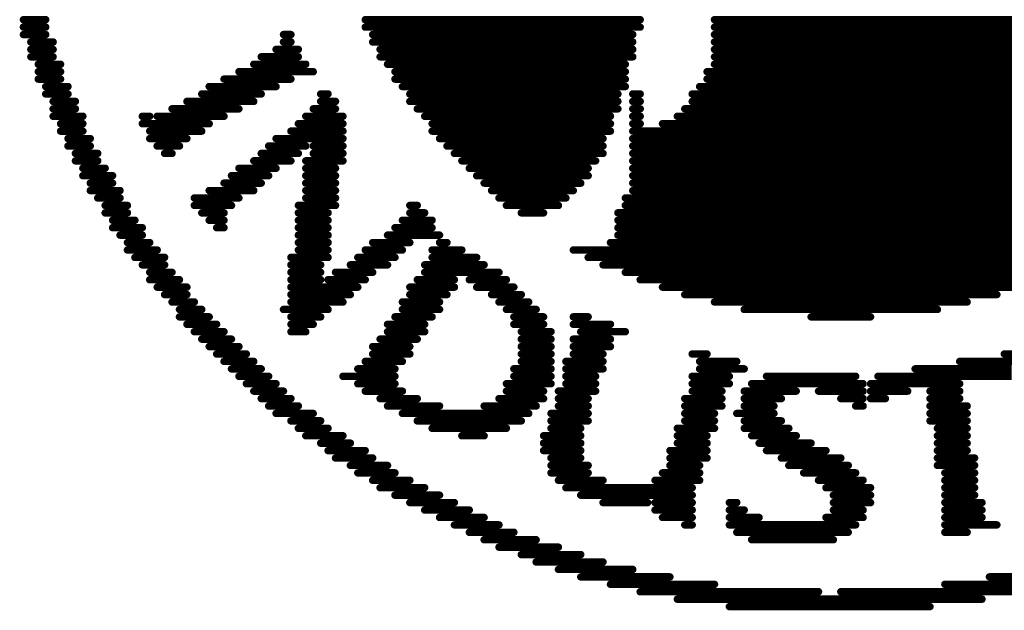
# Model space of a CAD drawing. Extents: x -1 to 10.1, y -2.5 to 8.
# Tile 1 of 38: x -0.98 to -0.45, y -1.961 to -1.643. Entities that reach past the tile are written whole.
import ezdxf

# ---------------------------------------------------------------- set-up
doc = ezdxf.new("R2010")
doc.units = 0
doc.layers.get('0').update_dxf_attribs({"color": 3, "linetype": 'CONTINUOUS'})

# ---------------------------------------------------------------- blocks, each defined once
blk = doc.blocks.new('PAD_R1')
at = {"const_width": 0.5}
blk.add_lwpolyline([(0.25, 0, 1), (-0.25, 0, 1)], format="xyb", close=True, dxfattribs=at)

msp = doc.modelspace()

# ---------------------------------------------------------------- linework, layer by layer
at = {"const_width": 0.004}
for points in [[(-0.97762, -1.64325), (-0.96562, -1.64325)], [(-0.79362, -1.64325), (-0.64562, -1.64325)], [(-0.60562, -1.64325), (-0.43762, -1.64325)], [(-0.97762, -1.64725), (-0.96562, -1.64725)], [(-0.79362, -1.64725), (-0.64562, -1.64725)], [(-0.60562, -1.64725), (-0.44162, -1.64725)], [(-0.97762, -1.65125), (-0.96562, -1.65125)], [(-0.97362, -1.65525), (-0.96162, -1.65525)], [(-0.83762, -1.65125), (-0.83362, -1.65125)], [(-0.83762, -1.65525), (-0.83362, -1.65525)], [(-0.78962, -1.65125), (-0.64962, -1.65125)], [(-0.78962, -1.65525), (-0.64962, -1.65525)], [(-0.60562, -1.65125), (-0.44162, -1.65125)], [(-0.60562, -1.65525), (-0.44162, -1.65525)], [(-0.97362, -1.65925), (-0.96162, -1.65925)], [(-0.84162, -1.65925), (-0.82962, -1.65925)], [(-0.78562, -1.65925), (-0.64962, -1.65925)], [(-0.60562, -1.65925), (-0.44162, -1.65925)], [(-0.97362, -1.66325), (-0.96162, -1.66325)], [(-0.84962, -1.66325), (-0.82962, -1.66325)], [(-0.78562, -1.66325), (-0.64962, -1.66325)], [(-0.60562, -1.66325), (-0.44162, -1.66325)], [(-0.96962, -1.66725), (-0.95762, -1.66725)], [(-0.96962, -1.67125), (-0.95762, -1.67125)], [(-0.86162, -1.67125), (-0.82162, -1.67125)], [(-0.85362, -1.66725), (-0.82562, -1.66725)], [(-0.78162, -1.66725), (-0.65362, -1.66725)], [(-0.77762, -1.67125), (-0.65362, -1.67125)], [(-0.60962, -1.67125), (-0.43762, -1.67125)], [(-0.60562, -1.66725), (-0.43762, -1.66725)], [(-0.96962, -1.67525), (-0.95762, -1.67525)], [(-0.86962, -1.67525), (-0.83362, -1.67525)], [(-0.77762, -1.67525), (-0.65362, -1.67525)], [(-0.60962, -1.67525), (-0.43762, -1.67525)], [(-0.96562, -1.67925), (-0.95362, -1.67925)], [(-0.87762, -1.67925), (-0.84162, -1.67925)], [(-0.77362, -1.67925), (-0.65362, -1.67925)], [(-0.61362, -1.67925), (-0.43362, -1.67925)], [(-0.96562, -1.68325), (-0.95362, -1.68325)], [(-0.96162, -1.68725), (-0.94962, -1.68725)], [(-0.88962, -1.68725), (-0.85362, -1.68725)], [(-0.88162, -1.68325), (-0.84962, -1.68325)], [(-0.81762, -1.68325), (-0.81362, -1.68325)], [(-0.81762, -1.68725), (-0.80962, -1.68725)], [(-0.76962, -1.68325), (-0.65762, -1.68325)], [(-0.76962, -1.68725), (-0.65762, -1.68725)], [(-0.64962, -1.68325), (-0.64562, -1.68325)], [(-0.64962, -1.68725), (-0.64562, -1.68725)], [(-0.61762, -1.68325), (-0.43362, -1.68325)], [(-0.61762, -1.68725), (-0.42962, -1.68725)], [(-0.96162, -1.69125), (-0.94962, -1.69125)], [(-0.89762, -1.69125), (-0.86162, -1.69125)], [(-0.82162, -1.69125), (-0.80962, -1.69125)], [(-0.76562, -1.69125), (-0.65762, -1.69125)], [(-0.64962, -1.69125), (-0.64562, -1.69125)], [(-0.62162, -1.69125), (-0.42962, -1.69125)], [(-0.96162, -1.69525), (-0.94562, -1.69525)], [(-0.91362, -1.69525), (-0.90962, -1.69525)], [(-0.90562, -1.69525), (-0.86962, -1.69525)], [(-0.82562, -1.69525), (-0.80562, -1.69525)], [(-0.76162, -1.69525), (-0.66162, -1.69525)], [(-0.64962, -1.69525), (-0.64562, -1.69525)], [(-0.62562, -1.69525), (-0.42562, -1.69525)], [(-0.95762, -1.69925), (-0.94562, -1.69925)], [(-0.95762, -1.70325), (-0.94562, -1.70325)], [(-0.91362, -1.69925), (-0.87762, -1.69925)], [(-0.90962, -1.70325), (-0.88162, -1.70325)], [(-0.83362, -1.70325), (-0.80562, -1.70325)], [(-0.82962, -1.69925), (-0.80562, -1.69925)], [(-0.75762, -1.69925), (-0.66162, -1.69925)], [(-0.75762, -1.70325), (-0.66162, -1.70325)], [(-0.64962, -1.69925), (-0.64562, -1.69925)], [(-0.64962, -1.70325), (-0.41762, -1.70325)], [(-0.63362, -1.69925), (-0.42162, -1.69925)], [(-0.95362, -1.70725), (-0.94162, -1.70725)], [(-0.90962, -1.70725), (-0.88962, -1.70725)], [(-0.84162, -1.70725), (-0.80562, -1.70725)], [(-0.75362, -1.70725), (-0.66562, -1.70725)], [(-0.64962, -1.70725), (-0.41362, -1.70725)], [(-0.95362, -1.71125), (-0.94162, -1.71125)], [(-0.90562, -1.71125), (-0.89362, -1.71125)], [(-0.84562, -1.71125), (-0.82562, -1.71125)], [(-0.82162, -1.71125), (-0.80562, -1.71125)], [(-0.74962, -1.71125), (-0.66562, -1.71125)], [(-0.64962, -1.71125), (-0.40962, -1.71125)], [(-0.94962, -1.71525), (-0.93762, -1.71525)], [(-0.90162, -1.71525), (-0.89762, -1.71525)], [(-0.84962, -1.71525), (-0.82962, -1.71525)], [(-0.82162, -1.71525), (-0.80562, -1.71525)], [(-0.74562, -1.71525), (-0.66562, -1.71525)], [(-0.64962, -1.71525), (-0.40562, -1.71525)], [(-0.94962, -1.71925), (-0.93762, -1.71925)], [(-0.94562, -1.72325), (-0.93362, -1.72325)], [(-0.86162, -1.72325), (-0.84162, -1.72325)], [(-0.85362, -1.71925), (-0.83362, -1.71925)], [(-0.82562, -1.71925), (-0.80562, -1.71925)], [(-0.82562, -1.72325), (-0.80962, -1.72325)], [(-0.74162, -1.71925), (-0.66962, -1.71925)], [(-0.73762, -1.72325), (-0.67362, -1.72325)], [(-0.64962, -1.71925), (-0.40162, -1.71925)], [(-0.64962, -1.72325), (-0.40162, -1.72325)], [(-0.94562, -1.72725), (-0.92962, -1.72725)], [(-0.86562, -1.72725), (-0.84562, -1.72725)], [(-0.82562, -1.72725), (-0.80962, -1.72725)], [(-0.73362, -1.72725), (-0.67362, -1.72725)], [(-0.64962, -1.72725), (-0.39762, -1.72725)], [(-0.94162, -1.73125), (-0.92962, -1.73125)], [(-0.86962, -1.73125), (-0.84962, -1.73125)], [(-0.82562, -1.73125), (-0.80962, -1.73125)], [(-0.72962, -1.73125), (-0.67762, -1.73125)], [(-0.64962, -1.73125), (-0.39762, -1.73125)], [(-0.94162, -1.73525), (-0.92562, -1.73525)], [(-0.93762, -1.73925), (-0.92562, -1.73925)], [(-0.88562, -1.73925), (-0.86162, -1.73925)], [(-0.87762, -1.73525), (-0.85362, -1.73525)], [(-0.82562, -1.73525), (-0.80962, -1.73525)], [(-0.82562, -1.73925), (-0.80962, -1.73925)], [(-0.72562, -1.73525), (-0.68162, -1.73525)], [(-0.72162, -1.73925), (-0.68562, -1.73925)], [(-0.65362, -1.73925), (-0.39762, -1.73925)], [(-0.64962, -1.73525), (-0.39762, -1.73525)], [(-0.93362, -1.74325), (-0.92162, -1.74325)], [(-0.88562, -1.74325), (-0.86562, -1.74325)], [(-0.82962, -1.74325), (-0.80962, -1.74325)], [(-0.76962, -1.74325), (-0.76562, -1.74325)], [(-0.71762, -1.74325), (-0.68962, -1.74325)], [(-0.65362, -1.74325), (-0.39362, -1.74325)], [(-0.93362, -1.74725), (-0.92162, -1.74725)], [(-0.88162, -1.74725), (-0.86962, -1.74725)], [(-0.82962, -1.74725), (-0.81362, -1.74725)], [(-0.76962, -1.74725), (-0.76162, -1.74725)], [(-0.70962, -1.74725), (-0.69762, -1.74725)], [(-0.65762, -1.74725), (-0.39362, -1.74725)], [(-0.92962, -1.75125), (-0.91762, -1.75125)], [(-0.92962, -1.75525), (-0.91362, -1.75525)], [(-0.87762, -1.75125), (-0.86962, -1.75125)], [(-0.87362, -1.75525), (-0.86962, -1.75525)], [(-0.82962, -1.75125), (-0.81362, -1.75125)], [(-0.82962, -1.75525), (-0.81362, -1.75525)], [(-0.77762, -1.75525), (-0.75762, -1.75525)], [(-0.77362, -1.75125), (-0.75762, -1.75125)], [(-0.65762, -1.75125), (-0.39362, -1.75125)], [(-0.65762, -1.75525), (-0.39362, -1.75525)], [(-0.92562, -1.75925), (-0.91362, -1.75925)], [(-0.82962, -1.75925), (-0.81362, -1.75925)], [(-0.78162, -1.75925), (-0.75362, -1.75925)], [(-0.65762, -1.75925), (-0.38962, -1.75925)], [(-0.92162, -1.76325), (-0.90962, -1.76325)], [(-0.82962, -1.76325), (-0.81362, -1.76325)], [(-0.78962, -1.76325), (-0.76962, -1.76325)], [(-0.75362, -1.76325), (-0.74962, -1.76325)], [(-0.66162, -1.76325), (-0.38562, -1.76325)], [(-0.92162, -1.76725), (-0.90562, -1.76725)], [(-0.91762, -1.77125), (-0.90162, -1.77125)], [(-0.83362, -1.77125), (-0.81362, -1.77125)], [(-0.82962, -1.76725), (-0.81362, -1.76725)], [(-0.79762, -1.77125), (-0.77762, -1.77125)], [(-0.79362, -1.76725), (-0.77362, -1.76725)], [(-0.75762, -1.76725), (-0.74162, -1.76725)], [(-0.75762, -1.77125), (-0.73362, -1.77125)], [(-0.68162, -1.76725), (-0.39762, -1.76725)], [(-0.67362, -1.77125), (-0.40562, -1.77125)], [(-0.91362, -1.77525), (-0.90162, -1.77525)], [(-0.83362, -1.77525), (-0.81762, -1.77525)], [(-0.80162, -1.77525), (-0.78162, -1.77525)], [(-0.76162, -1.77525), (-0.72962, -1.77525)], [(-0.66562, -1.77525), (-0.41362, -1.77525)], [(-0.90962, -1.77925), (-0.89762, -1.77925)], [(-0.83362, -1.77925), (-0.81762, -1.77925)], [(-0.80962, -1.77925), (-0.78962, -1.77925)], [(-0.76162, -1.77925), (-0.72162, -1.77925)], [(-0.65362, -1.77925), (-0.42162, -1.77925)], [(-0.90962, -1.78325), (-0.89362, -1.78325)], [(-0.90562, -1.78725), (-0.88962, -1.78725)], [(-0.83362, -1.78325), (-0.81762, -1.78325)], [(-0.83362, -1.78725), (-0.79762, -1.78725)], [(-0.81362, -1.78325), (-0.79362, -1.78325)], [(-0.76962, -1.78725), (-0.74562, -1.78725)], [(-0.76562, -1.78325), (-0.74562, -1.78325)], [(-0.73762, -1.78325), (-0.71762, -1.78325)], [(-0.73362, -1.78725), (-0.71362, -1.78725)], [(-0.64562, -1.78325), (-0.42962, -1.78325)], [(-0.63362, -1.78725), (-0.44162, -1.78725)], [(-0.90162, -1.79125), (-0.88962, -1.79125)], [(-0.83362, -1.79125), (-0.80162, -1.79125)], [(-0.76962, -1.79125), (-0.74962, -1.79125)], [(-0.72562, -1.79125), (-0.70962, -1.79125)], [(-0.62162, -1.79125), (-0.45362, -1.79125)], [(-0.89762, -1.79525), (-0.88562, -1.79525)], [(-0.83362, -1.79525), (-0.80562, -1.79525)], [(-0.77362, -1.79525), (-0.75362, -1.79525)], [(-0.72162, -1.79525), (-0.70562, -1.79525)], [(-0.60562, -1.79525), (-0.46962, -1.79525)], [(-0.89362, -1.79925), (-0.88162, -1.79925)], [(-0.89362, -1.80325), (-0.87762, -1.80325)], [(-0.83762, -1.79925), (-0.81362, -1.79925)], [(-0.83362, -1.80325), (-0.81762, -1.80325)], [(-0.77762, -1.80325), (-0.75762, -1.80325)], [(-0.77362, -1.79925), (-0.75362, -1.79925)], [(-0.71762, -1.79925), (-0.70162, -1.79925)], [(-0.71362, -1.80325), (-0.69762, -1.80325)], [(-0.68162, -1.80325), (-0.67362, -1.80325)], [(-0.58962, -1.79925), (-0.48562, -1.79925)], [(-0.55362, -1.80325), (-0.52162, -1.80325)], [(-0.88962, -1.80725), (-0.87362, -1.80725)], [(-0.83362, -1.80725), (-0.82162, -1.80725)], [(-0.78162, -1.80725), (-0.76162, -1.80725)], [(-0.71362, -1.80725), (-0.69762, -1.80725)], [(-0.68162, -1.80725), (-0.66162, -1.80725)], [(-0.88562, -1.81125), (-0.86962, -1.81125)], [(-0.83362, -1.81125), (-0.82562, -1.81125)], [(-0.78162, -1.81125), (-0.76162, -1.81125)], [(-0.70962, -1.81125), (-0.69362, -1.81125)], [(-0.67762, -1.81125), (-0.65362, -1.81125)], [(-0.88162, -1.81525), (-0.86562, -1.81525)], [(-0.87762, -1.81925), (-0.86162, -1.81925)], [(-0.78962, -1.81925), (-0.76962, -1.81925)], [(-0.78562, -1.81525), (-0.76562, -1.81525)], [(-0.70962, -1.81525), (-0.69362, -1.81525)], [(-0.70962, -1.81925), (-0.69362, -1.81925)], [(-0.68162, -1.81525), (-0.66162, -1.81525)], [(-0.68162, -1.81925), (-0.66162, -1.81925)], [(-0.87362, -1.82325), (-0.85762, -1.82325)], [(-0.78962, -1.82325), (-0.76962, -1.82325)], [(-0.70962, -1.82325), (-0.69362, -1.82325)], [(-0.68162, -1.82325), (-0.66562, -1.82325)], [(-0.61762, -1.82325), (-0.60962, -1.82325)], [(-0.44962, -1.82325), (-0.44162, -1.82325)], [(-0.86962, -1.82725), (-0.85362, -1.82725)], [(-0.79362, -1.82725), (-0.77362, -1.82725)], [(-0.70962, -1.82725), (-0.69362, -1.82725)], [(-0.68562, -1.82725), (-0.66562, -1.82725)], [(-0.61362, -1.82725), (-0.59362, -1.82725)], [(-0.47362, -1.82725), (-0.44162, -1.82725)], [(-0.86562, -1.83125), (-0.84962, -1.83125)], [(-0.86162, -1.83525), (-0.84562, -1.83525)], [(-0.80562, -1.83525), (-0.77762, -1.83525)], [(-0.79762, -1.83125), (-0.77762, -1.83125)], [(-0.71362, -1.83125), (-0.69362, -1.83125)], [(-0.71362, -1.83525), (-0.69362, -1.83525)], [(-0.68562, -1.83125), (-0.66562, -1.83125)], [(-0.68562, -1.83525), (-0.66962, -1.83525)], [(-0.61762, -1.83525), (-0.59762, -1.83525)], [(-0.61362, -1.83125), (-0.58962, -1.83125)], [(-0.57762, -1.83525), (-0.52962, -1.83525)], [(-0.51762, -1.83525), (-0.44562, -1.83525)], [(-0.49762, -1.83125), (-0.44562, -1.83125)], [(-0.85762, -1.83925), (-0.84162, -1.83925)], [(-0.79762, -1.83925), (-0.77762, -1.83925)], [(-0.71762, -1.83925), (-0.69362, -1.83925)], [(-0.68562, -1.83925), (-0.66962, -1.83925)], [(-0.61762, -1.83925), (-0.59762, -1.83925)], [(-0.58562, -1.83925), (-0.52562, -1.83925)], [(-0.52162, -1.83925), (-0.47362, -1.83925)], [(-0.85362, -1.84325), (-0.83762, -1.84325)], [(-0.79362, -1.84325), (-0.77362, -1.84325)], [(-0.71762, -1.84325), (-0.69762, -1.84325)], [(-0.68962, -1.84325), (-0.66962, -1.84325)], [(-0.61762, -1.84325), (-0.60162, -1.84325)], [(-0.58962, -1.84325), (-0.56162, -1.84325)], [(-0.54962, -1.84325), (-0.52562, -1.84325)], [(-0.52162, -1.84325), (-0.50162, -1.84325)], [(-0.48962, -1.84325), (-0.47362, -1.84325)], [(-0.84962, -1.84725), (-0.83362, -1.84725)], [(-0.84562, -1.85125), (-0.82962, -1.85125)], [(-0.78562, -1.84725), (-0.76562, -1.84725)], [(-0.78162, -1.85125), (-0.75362, -1.85125)], [(-0.72962, -1.85125), (-0.70162, -1.85125)], [(-0.72162, -1.84725), (-0.69762, -1.84725)], [(-0.68962, -1.84725), (-0.67362, -1.84725)], [(-0.68962, -1.85125), (-0.67362, -1.85125)], [(-0.62162, -1.84725), (-0.60162, -1.84725)], [(-0.62162, -1.85125), (-0.60162, -1.85125)], [(-0.58962, -1.84725), (-0.56962, -1.84725)], [(-0.58962, -1.85125), (-0.57362, -1.85125)], [(-0.53762, -1.84725), (-0.52562, -1.84725)], [(-0.52962, -1.85125), (-0.52562, -1.85125)], [(-0.52162, -1.84725), (-0.51362, -1.84725)], [(-0.48962, -1.84725), (-0.47362, -1.84725)], [(-0.48962, -1.85125), (-0.46962, -1.85125)], [(-0.84162, -1.85525), (-0.82162, -1.85525)], [(-0.77362, -1.85525), (-0.70562, -1.85525)], [(-0.69362, -1.85525), (-0.67362, -1.85525)], [(-0.62162, -1.85525), (-0.60562, -1.85525)], [(-0.59362, -1.85525), (-0.57362, -1.85525)], [(-0.48962, -1.85525), (-0.46962, -1.85525)], [(-0.83362, -1.85925), (-0.81762, -1.85925)], [(-0.76562, -1.85925), (-0.70962, -1.85925)], [(-0.69362, -1.85925), (-0.67362, -1.85925)], [(-0.62162, -1.85925), (-0.60562, -1.85925)], [(-0.58962, -1.85925), (-0.56962, -1.85925)], [(-0.48962, -1.85925), (-0.46962, -1.85925)], [(-0.82962, -1.86325), (-0.81362, -1.86325)], [(-0.82562, -1.86725), (-0.80562, -1.86725)], [(-0.75762, -1.86325), (-0.71762, -1.86325)], [(-0.74162, -1.86725), (-0.72962, -1.86725)], [(-0.69762, -1.86725), (-0.67762, -1.86725)], [(-0.69362, -1.86325), (-0.67762, -1.86325)], [(-0.62562, -1.86325), (-0.60562, -1.86325)], [(-0.62562, -1.86725), (-0.60962, -1.86725)], [(-0.58962, -1.86325), (-0.56562, -1.86325)], [(-0.58562, -1.86725), (-0.56162, -1.86725)], [(-0.48562, -1.86325), (-0.46962, -1.86325)], [(-0.48562, -1.86725), (-0.46962, -1.86725)], [(-0.81762, -1.87125), (-0.80162, -1.87125)], [(-0.69762, -1.87125), (-0.67762, -1.87125)], [(-0.62562, -1.87125), (-0.60962, -1.87125)], [(-0.58162, -1.87125), (-0.55362, -1.87125)], [(-0.48562, -1.87125), (-0.46962, -1.87125)], [(-0.81362, -1.87525), (-0.79362, -1.87525)], [(-0.69762, -1.87525), (-0.67762, -1.87525)], [(-0.62962, -1.87525), (-0.60962, -1.87525)], [(-0.57762, -1.87525), (-0.54562, -1.87525)], [(-0.48562, -1.87525), (-0.46962, -1.87525)], [(-0.80962, -1.87925), (-0.78962, -1.87925)], [(-0.80162, -1.88325), (-0.78162, -1.88325)], [(-0.69362, -1.87925), (-0.67762, -1.87925)], [(-0.69362, -1.88325), (-0.67362, -1.88325)], [(-0.62962, -1.87925), (-0.60962, -1.87925)], [(-0.62962, -1.88325), (-0.61362, -1.88325)], [(-0.56962, -1.87925), (-0.53762, -1.87925)], [(-0.56562, -1.88325), (-0.53362, -1.88325)], [(-0.48562, -1.87925), (-0.46562, -1.87925)], [(-0.48562, -1.88325), (-0.46562, -1.88325)], [(-0.79762, -1.88725), (-0.77762, -1.88725)], [(-0.69362, -1.88725), (-0.67362, -1.88725)], [(-0.63362, -1.88725), (-0.61362, -1.88725)], [(-0.55762, -1.88725), (-0.52962, -1.88725)], [(-0.48162, -1.88725), (-0.46562, -1.88725)], [(-0.78962, -1.89125), (-0.76962, -1.89125)], [(-0.68962, -1.89125), (-0.66562, -1.89125)], [(-0.63762, -1.89125), (-0.61362, -1.89125)], [(-0.54962, -1.89125), (-0.52562, -1.89125)], [(-0.48162, -1.89125), (-0.46562, -1.89125)], [(-0.78562, -1.89525), (-0.76162, -1.89525)], [(-0.77762, -1.89925), (-0.75362, -1.89925)], [(-0.68562, -1.89525), (-0.61762, -1.89525)], [(-0.67762, -1.89925), (-0.61762, -1.89925)], [(-0.54562, -1.89525), (-0.52162, -1.89525)], [(-0.54162, -1.89925), (-0.52162, -1.89925)], [(-0.48162, -1.89525), (-0.46562, -1.89525)], [(-0.48162, -1.89925), (-0.46562, -1.89925)], [(-0.76962, -1.90325), (-0.74562, -1.90325)], [(-0.66562, -1.90325), (-0.64162, -1.90325)], [(-0.63762, -1.90325), (-0.61762, -1.90325)], [(-0.59762, -1.90325), (-0.59362, -1.90325)], [(-0.54162, -1.90325), (-0.52162, -1.90325)], [(-0.48162, -1.90325), (-0.46162, -1.90325)], [(-0.76162, -1.90725), (-0.73762, -1.90725)], [(-0.63762, -1.90725), (-0.61762, -1.90725)], [(-0.59762, -1.90725), (-0.58962, -1.90725)], [(-0.54162, -1.90725), (-0.52562, -1.90725)], [(-0.48162, -1.90725), (-0.46162, -1.90725)], [(-0.75362, -1.91125), (-0.72962, -1.91125)], [(-0.74562, -1.91525), (-0.72162, -1.91525)], [(-0.63362, -1.91125), (-0.61762, -1.91125)], [(-0.62162, -1.91525), (-0.61762, -1.91525)], [(-0.59762, -1.91125), (-0.58162, -1.91125)], [(-0.59762, -1.91525), (-0.52962, -1.91525)], [(-0.54562, -1.91125), (-0.52562, -1.91125)], [(-0.48162, -1.91125), (-0.46162, -1.91125)], [(-0.48162, -1.91525), (-0.45362, -1.91525)], [(-0.73762, -1.91925), (-0.71362, -1.91925)], [(-0.59362, -1.91925), (-0.53362, -1.91925)], [(-0.48162, -1.91925), (-0.46962, -1.91925)], [(-0.72962, -1.92325), (-0.70162, -1.92325)], [(-0.58562, -1.92325), (-0.54162, -1.92325)], [(-0.72162, -1.92725), (-0.68962, -1.92725)], [(-0.70962, -1.93125), (-0.67762, -1.93125)], [(-0.70162, -1.93525), (-0.66562, -1.93525)], [(-0.68962, -1.93925), (-0.64962, -1.93925)], [(-0.67762, -1.94325), (-0.62962, -1.94325)], [(-0.45762, -1.94325), (-0.40962, -1.94325)], [(-0.66162, -1.94725), (-0.60562, -1.94725)], [(-0.64562, -1.95125), (-0.54962, -1.95125)], [(-0.53762, -1.95125), (-0.44162, -1.95125)], [(-0.48162, -1.94725), (-0.42562, -1.94725)], [(-0.62562, -1.95525), (-0.46162, -1.95525)], [(-0.59762, -1.95925), (-0.48962, -1.95925)]]:
    msp.add_lwpolyline(points, dxfattribs=at)

# ---------------------------------------------------------------- block references
at = {"xscale": 0.004, "yscale": 0.004}
for p in [(-0.97762, -1.64325), (-0.96562, -1.64325), (-0.79362, -1.64325), (-0.64562, -1.64325), (-0.60562, -1.64325), (-0.97762, -1.64725), (-0.96562, -1.64725), (-0.79362, -1.64725), (-0.64562, -1.64725), (-0.60562, -1.64725), (-0.97762, -1.65125), (-0.97362, -1.65525), (-0.96562, -1.65125), (-0.96162, -1.65525), (-0.83762, -1.65125), (-0.83762, -1.65525), (-0.83362, -1.65125), (-0.83362, -1.65525), (-0.78962, -1.65125), (-0.78962, -1.65525), (-0.64962, -1.65125), (-0.64962, -1.65525), (-0.60562, -1.65125), (-0.60562, -1.65525), (-0.97362, -1.65925), (-0.96162, -1.65925), (-0.84162, -1.65925), (-0.82962, -1.65925), (-0.78562, -1.65925), (-0.64962, -1.65925), (-0.60562, -1.65925), (-0.97362, -1.66325), (-0.96162, -1.66325), (-0.84962, -1.66325), (-0.82962, -1.66325), (-0.78562, -1.66325), (-0.64962, -1.66325), (-0.60562, -1.66325), (-0.96962, -1.66725), (-0.96962, -1.67125), (-0.95762, -1.66725), (-0.95762, -1.67125), (-0.86162, -1.67125), (-0.85362, -1.66725), (-0.82562, -1.66725), (-0.82162, -1.67125), (-0.78162, -1.66725), (-0.77762, -1.67125), (-0.65362, -1.66725), (-0.65362, -1.67125), (-0.60962, -1.67125), (-0.60562, -1.66725), (-0.96962, -1.67525), (-0.95762, -1.67525), (-0.86962, -1.67525), (-0.83362, -1.67525), (-0.77762, -1.67525), (-0.65362, -1.67525), (-0.60962, -1.67525), (-0.96562, -1.67925), (-0.95362, -1.67925), (-0.87762, -1.67925), (-0.84162, -1.67925), (-0.77362, -1.67925), (-0.65362, -1.67925), (-0.61362, -1.67925), (-0.96562, -1.68325), (-0.96162, -1.68725), (-0.95362, -1.68325), (-0.94962, -1.68725), (-0.88962, -1.68725), (-0.88162, -1.68325), (-0.85362, -1.68725), (-0.84962, -1.68325), (-0.81762, -1.68325), (-0.81762, -1.68725), (-0.81362, -1.68325), (-0.80962, -1.68725), (-0.76962, -1.68325), (-0.76962, -1.68725), (-0.65762, -1.68325), (-0.65762, -1.68725), (-0.64962, -1.68325), (-0.64962, -1.68725), (-0.64562, -1.68325), (-0.64562, -1.68725), (-0.61762, -1.68325), (-0.61762, -1.68725), (-0.96162, -1.69125), (-0.94962, -1.69125), (-0.89762, -1.69125), (-0.86162, -1.69125), (-0.82162, -1.69125), (-0.80962, -1.69125), (-0.76562, -1.69125), (-0.65762, -1.69125), (-0.64962, -1.69125), (-0.64562, -1.69125), (-0.62162, -1.69125), (-0.96162, -1.69525), (-0.94562, -1.69525), (-0.91362, -1.69525), (-0.90962, -1.69525), (-0.90562, -1.69525), (-0.86962, -1.69525), (-0.82562, -1.69525), (-0.80562, -1.69525), (-0.76162, -1.69525), (-0.66162, -1.69525), (-0.64962, -1.69525), (-0.64562, -1.69525), (-0.62562, -1.69525), (-0.95762, -1.69925), (-0.95762, -1.70325), (-0.94562, -1.69925), (-0.94562, -1.70325), (-0.91362, -1.69925), (-0.90962, -1.70325), (-0.88162, -1.70325), (-0.87762, -1.69925), (-0.83362, -1.70325), (-0.82962, -1.69925), (-0.80562, -1.69925), (-0.80562, -1.70325), (-0.75762, -1.69925), (-0.75762, -1.70325), (-0.66162, -1.69925), (-0.66162, -1.70325), (-0.64962, -1.69925), (-0.64962, -1.70325), (-0.64562, -1.69925), (-0.63362, -1.69925), (-0.95362, -1.70725), (-0.94162, -1.70725), (-0.90962, -1.70725), (-0.88962, -1.70725), (-0.84162, -1.70725), (-0.80562, -1.70725), (-0.75362, -1.70725), (-0.66562, -1.70725), (-0.64962, -1.70725), (-0.95362, -1.71125), (-0.94162, -1.71125), (-0.90562, -1.71125), (-0.89362, -1.71125), (-0.84562, -1.71125), (-0.82562, -1.71125), (-0.82162, -1.71125), (-0.80562, -1.71125), (-0.74962, -1.71125), (-0.66562, -1.71125), (-0.64962, -1.71125), (-0.94962, -1.71525), (-0.93762, -1.71525), (-0.90162, -1.71525), (-0.89762, -1.71525), (-0.84962, -1.71525), (-0.82962, -1.71525), (-0.82162, -1.71525), (-0.80562, -1.71525), (-0.74562, -1.71525), (-0.66562, -1.71525), (-0.64962, -1.71525), (-0.94962, -1.71925), (-0.94562, -1.72325), (-0.93762, -1.71925), (-0.93362, -1.72325), (-0.86162, -1.72325), (-0.85362, -1.71925), (-0.84162, -1.72325), (-0.83362, -1.71925), (-0.82562, -1.71925), (-0.82562, -1.72325), (-0.80962, -1.72325), (-0.80562, -1.71925), (-0.74162, -1.71925), (-0.73762, -1.72325), (-0.67362, -1.72325), (-0.66962, -1.71925), (-0.64962, -1.71925), (-0.64962, -1.72325), (-0.94562, -1.72725), (-0.92962, -1.72725), (-0.86562, -1.72725), (-0.84562, -1.72725), (-0.82562, -1.72725), (-0.80962, -1.72725), (-0.73362, -1.72725), (-0.67362, -1.72725), (-0.64962, -1.72725), (-0.94162, -1.73125), (-0.92962, -1.73125), (-0.86962, -1.73125), (-0.84962, -1.73125), (-0.82562, -1.73125), (-0.80962, -1.73125), (-0.72962, -1.73125), (-0.67762, -1.73125), (-0.64962, -1.73125), (-0.94162, -1.73525), (-0.93762, -1.73925), (-0.92562, -1.73525), (-0.92562, -1.73925), (-0.88562, -1.73925), (-0.87762, -1.73525), (-0.86162, -1.73925), (-0.85362, -1.73525), (-0.82562, -1.73525), (-0.82562, -1.73925), (-0.80962, -1.73525), (-0.80962, -1.73925), (-0.72562, -1.73525), (-0.72162, -1.73925), (-0.68562, -1.73925), (-0.68162, -1.73525), (-0.65362, -1.73925), (-0.64962, -1.73525), (-0.93362, -1.74325), (-0.92162, -1.74325), (-0.88562, -1.74325), (-0.86562, -1.74325), (-0.82962, -1.74325), (-0.80962, -1.74325), (-0.76962, -1.74325), (-0.76562, -1.74325), (-0.71762, -1.74325), (-0.68962, -1.74325), (-0.65362, -1.74325), (-0.93362, -1.74725), (-0.92162, -1.74725), (-0.88162, -1.74725), (-0.86962, -1.74725), (-0.82962, -1.74725), (-0.81362, -1.74725), (-0.76962, -1.74725), (-0.76162, -1.74725), (-0.70962, -1.74725), (-0.69762, -1.74725), (-0.65762, -1.74725), (-0.92962, -1.75125), (-0.92962, -1.75525), (-0.91762, -1.75125), (-0.91362, -1.75525), (-0.87762, -1.75125), (-0.87362, -1.75525), (-0.86962, -1.75125), (-0.86962, -1.75525), (-0.82962, -1.75125), (-0.82962, -1.75525), (-0.81362, -1.75125), (-0.81362, -1.75525), (-0.77762, -1.75525), (-0.77362, -1.75125), (-0.75762, -1.75125), (-0.75762, -1.75525), (-0.65762, -1.75125), (-0.65762, -1.75525), (-0.92562, -1.75925), (-0.91362, -1.75925), (-0.82962, -1.75925), (-0.81362, -1.75925), (-0.78162, -1.75925), (-0.75362, -1.75925), (-0.65762, -1.75925), (-0.92162, -1.76325), (-0.90962, -1.76325), (-0.82962, -1.76325), (-0.81362, -1.76325), (-0.78962, -1.76325), (-0.76962, -1.76325), (-0.75362, -1.76325), (-0.74962, -1.76325), (-0.66162, -1.76325), (-0.92162, -1.76725), (-0.91762, -1.77125), (-0.90562, -1.76725), (-0.90162, -1.77125), (-0.83362, -1.77125), (-0.82962, -1.76725), (-0.81362, -1.76725), (-0.81362, -1.77125), (-0.79762, -1.77125), (-0.79362, -1.76725), (-0.77762, -1.77125), (-0.77362, -1.76725), (-0.75762, -1.76725), (-0.75762, -1.77125), (-0.74162, -1.76725), (-0.73362, -1.77125), (-0.68162, -1.76725), (-0.67362, -1.77125), (-0.91362, -1.77525), (-0.90162, -1.77525), (-0.83362, -1.77525), (-0.81762, -1.77525), (-0.80162, -1.77525), (-0.78162, -1.77525), (-0.76162, -1.77525), (-0.72962, -1.77525), (-0.66562, -1.77525), (-0.90962, -1.77925), (-0.89762, -1.77925), (-0.83362, -1.77925), (-0.81762, -1.77925), (-0.80962, -1.77925), (-0.78962, -1.77925), (-0.76162, -1.77925), (-0.72162, -1.77925), (-0.65362, -1.77925), (-0.90962, -1.78325), (-0.90562, -1.78725), (-0.89362, -1.78325), (-0.88962, -1.78725), (-0.83362, -1.78325), (-0.83362, -1.78725), (-0.81762, -1.78325), (-0.81362, -1.78325), (-0.79762, -1.78725), (-0.79362, -1.78325), (-0.76962, -1.78725), (-0.76562, -1.78325), (-0.74562, -1.78325), (-0.74562, -1.78725), (-0.73762, -1.78325), (-0.73362, -1.78725), (-0.71762, -1.78325), (-0.71362, -1.78725), (-0.64562, -1.78325), (-0.63362, -1.78725), (-0.90162, -1.79125), (-0.88962, -1.79125), (-0.83362, -1.79125), (-0.80162, -1.79125), (-0.76962, -1.79125), (-0.74962, -1.79125), (-0.72562, -1.79125), (-0.70962, -1.79125), (-0.62162, -1.79125), (-0.45362, -1.79125), (-0.89762, -1.79525), (-0.88562, -1.79525), (-0.83362, -1.79525), (-0.80562, -1.79525), (-0.77362, -1.79525), (-0.75362, -1.79525), (-0.72162, -1.79525), (-0.70562, -1.79525), (-0.60562, -1.79525), (-0.46962, -1.79525), (-0.89362, -1.79925), (-0.89362, -1.80325), (-0.88162, -1.79925), (-0.87762, -1.80325), (-0.83762, -1.79925), (-0.83362, -1.80325), (-0.81762, -1.80325), (-0.81362, -1.79925), (-0.77762, -1.80325), (-0.77362, -1.79925), (-0.75762, -1.80325), (-0.75362, -1.79925), (-0.71762, -1.79925), (-0.71362, -1.80325), (-0.70162, -1.79925), (-0.69762, -1.80325), (-0.68162, -1.80325), (-0.67362, -1.80325), (-0.58962, -1.79925), (-0.55362, -1.80325), (-0.52162, -1.80325), (-0.48562, -1.79925), (-0.88962, -1.80725), (-0.87362, -1.80725), (-0.83362, -1.80725), (-0.82162, -1.80725), (-0.78162, -1.80725), (-0.76162, -1.80725), (-0.71362, -1.80725), (-0.69762, -1.80725), (-0.68162, -1.80725), (-0.66162, -1.80725), (-0.88562, -1.81125), (-0.86962, -1.81125), (-0.83362, -1.81125), (-0.82562, -1.81125), (-0.78162, -1.81125), (-0.76162, -1.81125), (-0.70962, -1.81125), (-0.69362, -1.81125), (-0.67762, -1.81125), (-0.65362, -1.81125), (-0.88162, -1.81525), (-0.87762, -1.81925), (-0.86562, -1.81525), (-0.86162, -1.81925), (-0.78962, -1.81925), (-0.78562, -1.81525), (-0.76962, -1.81925), (-0.76562, -1.81525), (-0.70962, -1.81525), (-0.70962, -1.81925), (-0.69362, -1.81525), (-0.69362, -1.81925), (-0.68162, -1.81525), (-0.68162, -1.81925), (-0.66162, -1.81525), (-0.66162, -1.81925), (-0.87362, -1.82325), (-0.85762, -1.82325), (-0.78962, -1.82325), (-0.76962, -1.82325), (-0.70962, -1.82325), (-0.69362, -1.82325), (-0.68162, -1.82325), (-0.66562, -1.82325), (-0.61762, -1.82325), (-0.60962, -1.82325), (-0.44962, -1.82325), (-0.86962, -1.82725), (-0.85362, -1.82725), (-0.79362, -1.82725), (-0.77362, -1.82725), (-0.70962, -1.82725), (-0.69362, -1.82725), (-0.68562, -1.82725), (-0.66562, -1.82725), (-0.61362, -1.82725), (-0.59362, -1.82725), (-0.47362, -1.82725), (-0.86562, -1.83125), (-0.86162, -1.83525), (-0.84962, -1.83125), (-0.84562, -1.83525), (-0.80562, -1.83525), (-0.79762, -1.83125), (-0.77762, -1.83125), (-0.77762, -1.83525), (-0.71362, -1.83125), (-0.71362, -1.83525), (-0.69362, -1.83125), (-0.69362, -1.83525), (-0.68562, -1.83125), (-0.68562, -1.83525), (-0.66962, -1.83525), (-0.66562, -1.83125), (-0.61762, -1.83525), (-0.61362, -1.83125), (-0.59762, -1.83525), (-0.58962, -1.83125), (-0.57762, -1.83525), (-0.52962, -1.83525), (-0.51762, -1.83525), (-0.49762, -1.83125), (-0.85762, -1.83925), (-0.84162, -1.83925), (-0.79762, -1.83925), (-0.77762, -1.83925), (-0.71762, -1.83925), (-0.69362, -1.83925), (-0.68562, -1.83925), (-0.66962, -1.83925), (-0.61762, -1.83925), (-0.59762, -1.83925), (-0.58562, -1.83925), (-0.52562, -1.83925), (-0.52162, -1.83925), (-0.47362, -1.83925), (-0.85362, -1.84325), (-0.83762, -1.84325), (-0.79362, -1.84325), (-0.77362, -1.84325), (-0.71762, -1.84325), (-0.69762, -1.84325), (-0.68962, -1.84325), (-0.66962, -1.84325), (-0.61762, -1.84325), (-0.60162, -1.84325), (-0.58962, -1.84325), (-0.56162, -1.84325), (-0.54962, -1.84325), (-0.52562, -1.84325), (-0.52162, -1.84325), (-0.50162, -1.84325), (-0.48962, -1.84325), (-0.47362, -1.84325), (-0.84962, -1.84725), (-0.84562, -1.85125), (-0.83362, -1.84725), (-0.82962, -1.85125), (-0.78562, -1.84725), (-0.78162, -1.85125), (-0.76562, -1.84725), (-0.75362, -1.85125), (-0.72962, -1.85125), (-0.72162, -1.84725), (-0.70162, -1.85125), (-0.69762, -1.84725), (-0.68962, -1.84725), (-0.68962, -1.85125), (-0.67362, -1.84725), (-0.67362, -1.85125), (-0.62162, -1.84725), (-0.62162, -1.85125), (-0.60162, -1.84725), (-0.60162, -1.85125), (-0.58962, -1.84725), (-0.58962, -1.85125), (-0.57362, -1.85125), (-0.56962, -1.84725), (-0.53762, -1.84725), (-0.52962, -1.85125), (-0.52562, -1.84725), (-0.52562, -1.85125), (-0.52162, -1.84725), (-0.51362, -1.84725), (-0.48962, -1.84725), (-0.48962, -1.85125), (-0.47362, -1.84725), (-0.46962, -1.85125), (-0.84162, -1.85525), (-0.82162, -1.85525), (-0.77362, -1.85525), (-0.70562, -1.85525), (-0.69362, -1.85525), (-0.67362, -1.85525), (-0.62162, -1.85525), (-0.60562, -1.85525), (-0.59362, -1.85525), (-0.57362, -1.85525), (-0.48962, -1.85525), (-0.46962, -1.85525), (-0.83362, -1.85925), (-0.81762, -1.85925), (-0.76562, -1.85925), (-0.70962, -1.85925), (-0.69362, -1.85925), (-0.67362, -1.85925), (-0.62162, -1.85925), (-0.60562, -1.85925), (-0.58962, -1.85925), (-0.56962, -1.85925), (-0.48962, -1.85925), (-0.46962, -1.85925), (-0.82962, -1.86325), (-0.82562, -1.86725), (-0.81362, -1.86325), (-0.80562, -1.86725), (-0.75762, -1.86325), (-0.74162, -1.86725), (-0.72962, -1.86725), (-0.71762, -1.86325), (-0.69762, -1.86725), (-0.69362, -1.86325), (-0.67762, -1.86325), (-0.67762, -1.86725), (-0.62562, -1.86325), (-0.62562, -1.86725), (-0.60962, -1.86725), (-0.60562, -1.86325), (-0.58962, -1.86325), (-0.58562, -1.86725), (-0.56562, -1.86325), (-0.56162, -1.86725), (-0.48562, -1.86325), (-0.48562, -1.86725), (-0.46962, -1.86325), (-0.46962, -1.86725), (-0.81762, -1.87125), (-0.80162, -1.87125), (-0.69762, -1.87125), (-0.67762, -1.87125), (-0.62562, -1.87125), (-0.60962, -1.87125), (-0.58162, -1.87125), (-0.55362, -1.87125), (-0.48562, -1.87125), (-0.46962, -1.87125), (-0.81362, -1.87525), (-0.79362, -1.87525), (-0.69762, -1.87525), (-0.67762, -1.87525), (-0.62962, -1.87525), (-0.60962, -1.87525), (-0.57762, -1.87525), (-0.54562, -1.87525), (-0.48562, -1.87525), (-0.46962, -1.87525), (-0.80962, -1.87925), (-0.80162, -1.88325), (-0.78962, -1.87925), (-0.78162, -1.88325), (-0.69362, -1.87925), (-0.69362, -1.88325), (-0.67762, -1.87925), (-0.67362, -1.88325), (-0.62962, -1.87925), (-0.62962, -1.88325), (-0.61362, -1.88325), (-0.60962, -1.87925), (-0.56962, -1.87925), (-0.56562, -1.88325), (-0.53762, -1.87925), (-0.53362, -1.88325), (-0.48562, -1.87925), (-0.48562, -1.88325), (-0.46562, -1.87925), (-0.46562, -1.88325), (-0.79762, -1.88725), (-0.77762, -1.88725), (-0.69362, -1.88725), (-0.67362, -1.88725), (-0.63362, -1.88725), (-0.61362, -1.88725), (-0.55762, -1.88725), (-0.52962, -1.88725), (-0.48162, -1.88725), (-0.46562, -1.88725), (-0.78962, -1.89125), (-0.76962, -1.89125), (-0.68962, -1.89125), (-0.66562, -1.89125), (-0.63762, -1.89125), (-0.61362, -1.89125), (-0.54962, -1.89125), (-0.52562, -1.89125), (-0.48162, -1.89125), (-0.46562, -1.89125), (-0.78562, -1.89525), (-0.77762, -1.89925), (-0.76162, -1.89525), (-0.75362, -1.89925), (-0.68562, -1.89525), (-0.67762, -1.89925), (-0.61762, -1.89525), (-0.61762, -1.89925), (-0.54562, -1.89525), (-0.54162, -1.89925), (-0.52162, -1.89525), (-0.52162, -1.89925), (-0.48162, -1.89525), (-0.48162, -1.89925), (-0.46562, -1.89525), (-0.46562, -1.89925), (-0.76962, -1.90325), (-0.74562, -1.90325), (-0.66562, -1.90325), (-0.64162, -1.90325), (-0.63762, -1.90325), (-0.61762, -1.90325), (-0.59762, -1.90325), (-0.59362, -1.90325), (-0.54162, -1.90325), (-0.52162, -1.90325), (-0.48162, -1.90325), (-0.46162, -1.90325), (-0.76162, -1.90725), (-0.73762, -1.90725), (-0.63762, -1.90725), (-0.61762, -1.90725), (-0.59762, -1.90725), (-0.58962, -1.90725), (-0.54162, -1.90725), (-0.52562, -1.90725), (-0.48162, -1.90725), (-0.46162, -1.90725), (-0.75362, -1.91125), (-0.74562, -1.91525), (-0.72962, -1.91125), (-0.72162, -1.91525), (-0.63362, -1.91125), (-0.62162, -1.91525), (-0.61762, -1.91125), (-0.61762, -1.91525), (-0.59762, -1.91125), (-0.59762, -1.91525), (-0.58162, -1.91125), (-0.54562, -1.91125), (-0.52962, -1.91525), (-0.52562, -1.91125), (-0.48162, -1.91125), (-0.48162, -1.91525), (-0.46162, -1.91125), (-0.45362, -1.91525), (-0.73762, -1.91925), (-0.71362, -1.91925), (-0.59362, -1.91925), (-0.53362, -1.91925), (-0.48162, -1.91925), (-0.46962, -1.91925), (-0.72962, -1.92325), (-0.70162, -1.92325), (-0.58562, -1.92325), (-0.54162, -1.92325), (-0.72162, -1.92725), (-0.68962, -1.92725), (-0.70962, -1.93125), (-0.70162, -1.93525), (-0.67762, -1.93125), (-0.66562, -1.93525), (-0.68962, -1.93925), (-0.64962, -1.93925), (-0.67762, -1.94325), (-0.62962, -1.94325), (-0.45762, -1.94325), (-0.66162, -1.94725), (-0.64562, -1.95125), (-0.60562, -1.94725), (-0.54962, -1.95125), (-0.53762, -1.95125), (-0.48162, -1.94725), (-0.62562, -1.95525), (-0.46162, -1.95525), (-0.59762, -1.95925), (-0.48962, -1.95925)]:
    msp.add_blockref('PAD_R1', p, dxfattribs=at)

doc.saveas('drawing.dxf')
